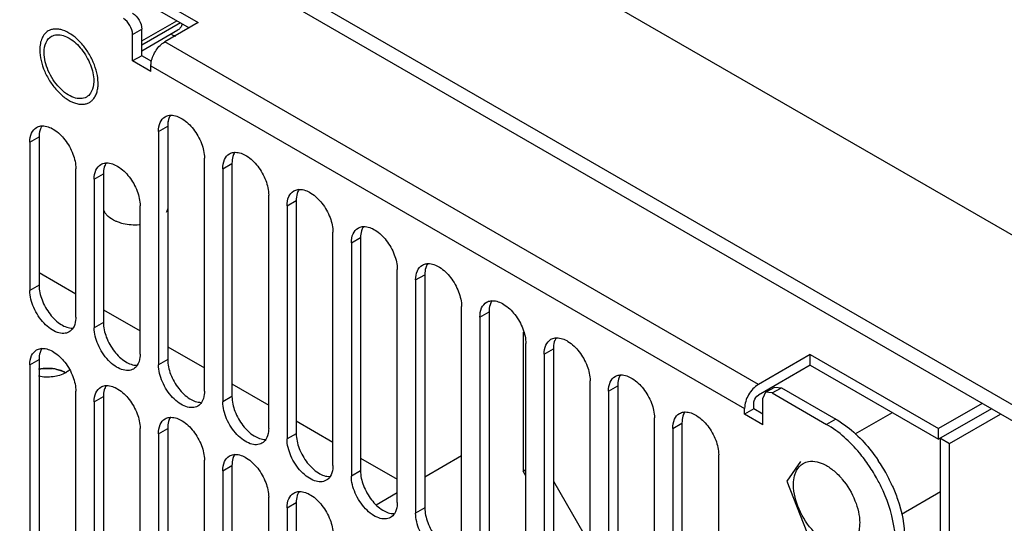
# Model space of a CAD drawing. Header units: millimetres. Extents: x 121 to 939, y 378 to 1102.
# Tile 9 of 19: x 219 to 295, y 473 to 511. Entities that reach past the tile are written whole.
import ezdxf

# ---------------------------------------------------------------- set-up
doc = ezdxf.new("R2010")
doc.units = ezdxf.units.MM
doc.header["$LTSCALE"] = 96.263008
doc.layers.get('0').update_dxf_attribs({"linetype": 'CONTINUOUS'})

msp = doc.modelspace()

# ---------------------------------------------------------------- linework, layer by layer
at = {"color": 7, "linetype": 'Continuous'}
for p, q in [((326.552, 476.728), (146.239, 580.829)), ((305.056, 476.074), (146.663, 567.52)), ((305.056, 474.85), (146.663, 566.296)), ((212.687, 522.666), (232.738, 511.09)), ((212.687, 521.85), (232.031, 510.682)), ((228.389, 509.673), (231.084, 511.229)), ((231.367, 511.065), (228.389, 509.346)), ((232.738, 511.09), (230.157, 509.6)), ((227.682, 510.171), (228.389, 510.58)), ((228.389, 508.538), (228.389, 510.58)), ((228.389, 508.908), (231.177, 510.518)), ((230.662, 510.22), (230.703, 510.161)), ((227.682, 508.13), (227.682, 510.171)), ((275.867, 483.21), (230.157, 509.6)), ((228.389, 508.538), (227.682, 508.13)), ((229.097, 507.314), (227.682, 508.13)), ((229.175, 508.085), (228.389, 508.538)), ((229.097, 507.763), (274.807, 481.373)), ((229.097, 507.314), (229.097, 507.763)), ((230.409, 503.466), (230.409, 496.934)), ((229.678, 502.691), (230.385, 503.1)), ((229.678, 502.691), (229.678, 484.728)), ((230.385, 503.1), (230.385, 485.137)), ((219.778, 501.875), (220.485, 502.283)), ((219.778, 501.875), (219.778, 490.444)), ((220.485, 502.283), (220.485, 490.852)), ((233.213, 482.687), (233.213, 500.65)), ((223.314, 488.403), (223.314, 499.834)), ((234.627, 499.834), (235.335, 500.242)), ((234.627, 499.834), (234.627, 481.871)), ((235.335, 500.242), (235.335, 482.279)), ((224.728, 499.017), (225.435, 499.425)), ((224.728, 499.017), (224.728, 487.586)), ((225.435, 499.425), (225.435, 487.994)), ((238.163, 479.83), (238.163, 497.793)), ((239.577, 496.976), (240.284, 497.384)), ((240.284, 497.384), (240.284, 479.421)), ((228.263, 485.545), (228.263, 496.976)), ((239.577, 496.976), (239.577, 479.013)), ((243.113, 476.972), (243.113, 494.935)), ((244.527, 494.118), (245.234, 494.527)), ((245.234, 494.527), (245.234, 476.564)), ((244.527, 494.118), (244.527, 476.155)), ((248.063, 474.114), (248.063, 492.077)), ((220.485, 491.83), (223.314, 490.197)), ((249.477, 491.261), (250.184, 491.669)), ((249.477, 491.261), (249.477, 473.298)), ((250.184, 491.669), (250.184, 473.706)), ((220.485, 490.852), (219.778, 490.444)), ((253.012, 471.256), (253.012, 489.22)), ((225.435, 488.973), (228.263, 487.34)), ((254.427, 488.403), (255.134, 488.811)), ((254.427, 488.403), (254.427, 470.44)), ((255.134, 488.811), (255.134, 470.848)), ((225.435, 487.994), (224.728, 487.586)), ((257.75, 487.229), (257.75, 476.531)), ((230.385, 486.115), (233.213, 484.482)), ((257.962, 468.399), (257.962, 486.362)), ((259.376, 485.545), (260.083, 485.954)), ((260.083, 485.954), (260.083, 467.991)), ((259.376, 485.545), (259.376, 467.582)), ((279.862, 485.516), (275.867, 483.21)), ((279.862, 485.516), (289.747, 479.81)), ((279.862, 484.7), (279.862, 485.516)), ((219.778, 484.728), (220.485, 485.137)), ((219.778, 484.728), (219.778, 466.357)), ((220.485, 485.137), (220.485, 466.765)), ((230.385, 485.137), (229.678, 484.728)), ((279.862, 484.7), (275.867, 482.393)), ((279.862, 484.7), (289.747, 478.993)), ((235.335, 483.257), (238.163, 481.624)), ((262.912, 465.541), (262.912, 483.504)), ((264.326, 482.688), (265.033, 483.096)), ((265.033, 483.096), (265.033, 465.133)), ((276.428, 482.606), (277.135, 483.014)), ((276.928, 482.557), (277.635, 482.965)), ((277.135, 483.014), (277.635, 482.965)), ((277.635, 482.965), (281.827, 480.545)), ((223.314, 464.316), (223.314, 482.687)), ((224.728, 481.871), (225.435, 482.279)), ((225.435, 482.279), (225.435, 463.908)), ((235.335, 482.279), (234.627, 481.871)), ((264.326, 482.688), (264.326, 464.725)), ((276.428, 482.606), (276.221, 482.148)), ((276.928, 482.557), (276.428, 482.606)), ((276.928, 482.557), (281.12, 480.136)), ((224.728, 481.871), (224.728, 463.499)), ((275.514, 481.332), (275.514, 481.781)), ((276.221, 480.107), (276.221, 482.148)), ((293.105, 481.749), (289.747, 479.81)), ((267.862, 462.683), (267.862, 480.646)), ((274.807, 480.923), (274.807, 481.373)), ((275.514, 481.332), (274.807, 480.923)), ((276.221, 480.107), (274.807, 480.923)), ((276.221, 480.923), (275.514, 481.332)), ((283.326, 479.397), (286.187, 481.049)), ((293.813, 481.341), (289.747, 478.993)), ((290.595, 478.667), (294.52, 480.932)), ((240.284, 480.4), (243.113, 478.767)), ((269.276, 479.83), (269.983, 480.238)), ((269.983, 480.238), (269.983, 462.275)), ((281.827, 480.545), (281.12, 480.136)), ((228.263, 461.458), (228.263, 479.829)), ((229.678, 479.421), (230.385, 479.829)), ((229.678, 479.421), (229.678, 461.458)), ((230.385, 479.829), (230.385, 461.866)), ((240.284, 479.421), (239.577, 479.013)), ((269.276, 479.83), (269.276, 461.867)), ((289.747, 478.993), (289.747, 479.81)), ((289.888, 479.075), (290.595, 478.667)), ((289.888, 467.662), (289.888, 479.075)), ((290.595, 467.253), (290.595, 478.667)), ((253.012, 477.715), (250.184, 476.082)), ((272.811, 459.826), (272.811, 477.789)), ((233.213, 459.417), (233.213, 477.38)), ((234.627, 476.563), (235.335, 476.972)), ((235.335, 476.972), (235.335, 459.009)), ((245.234, 477.542), (248.063, 475.909)), ((279.122, 477.269), (278.07, 475.773)), ((234.627, 476.563), (234.627, 458.6)), ((245.234, 476.564), (244.527, 476.155)), ((257.75, 476.531), (257.962, 476.653)), ((257.962, 476.163), (257.75, 476.531)), ((260.083, 475.755), (262.912, 470.856)), ((278.07, 475.773), (279.595, 471.843)), ((248.063, 474.857), (246.448, 473.925)), ((286.886, 473.231), (289.888, 474.964)), ((238.163, 456.559), (238.163, 474.522)), ((239.577, 473.706), (240.284, 474.114)), ((240.284, 474.114), (240.284, 456.151)), ((239.577, 473.706), (239.577, 455.743)), ((250.184, 473.706), (249.477, 473.298))]:
    msp.add_line(p, q, dxfattribs=at)
for centre, radius, start, end in [((221.878, 506.395), 3.15, 0.02229, 4.07103), ((226.408, 496.984), 1.007, 200.89051, 208.04496), ((226.72, 497.192), 1.383, 218.59195, 223.28553), ((226.831, 497.296), 1.535, 223.28387, 227.72205), ((221.146, 481.237), 3.214, 78.93132, 84.09432), ((221.569, 482.438), 1.935, 60.03335, 63.21523), ((273.657, 469.704), 12.948, 28.45051, 34.07076), ((274.364, 470.112), 12.948, 28.45051, 34.07076), ((274.481, 470.172), 12.817, 24.14842, 28.46448), ((273.774, 469.764), 12.817, 24.14842, 28.46448)]:
    msp.add_arc(centre, radius, start, end, dxfattribs=at)
for points, knots in [([(227.682, 511.804), (227.892, 511.683), (228.224, 511.3), (228.389, 510.822), (228.389, 510.58)], [0, 0, 0, 0, 0.499999, 1, 1, 1, 1]), ([(227.682, 510.171), (227.682, 510.414), (227.517, 510.892), (227.185, 511.275), (226.975, 511.396)], [0, 0, 0, 0, 0.500001, 1, 1, 1, 1]), ([(231.5, 510.983), (231.475, 510.885), (231.416, 510.744), (231.29, 510.596), (231.216, 510.54), (231.177, 510.518)], [0, 0, 0, 0, 0.527063, 0.767481, 1, 1, 1, 1]), ([(221.196, 510.442), (221.091, 510.382), (220.895, 510.217), (220.687, 509.876), (220.563, 509.456), (220.538, 509.15), (220.538, 508.989)], [0, 0, 0, 0, 0.217772, 0.450952, 0.710189, 1, 1, 1, 1]), ([(225.02, 506.619), (225.002, 506.888), (224.896, 507.445), (224.586, 508.253), (224.139, 509.018), (223.589, 509.683), (222.977, 510.198), (222.429, 510.48), (222.003, 510.583), (221.71, 510.599), (221.437, 510.555), (221.271, 510.486), (221.196, 510.442)], [0, 0, 0, 0, 0.132684, 0.276217, 0.423417, 0.566475, 0.698281, 0.813869, 0.86525, 0.91272, 0.957185, 1, 1, 1, 1]), ([(220.874, 508.795), (220.874, 509.053), (220.937, 509.532), (221.251, 509.925), (221.433, 510.031)], [0, 0, 0, 0, 0.550851, 1, 1, 1, 1]), ([(221.86, 510.155), (222.189, 510.175), (222.944, 509.894), (223.826, 509.039), (224.486, 507.894), (224.693, 507.011), (224.693, 506.59)], [0, 0, 0, 0, 0.201498, 0.460216, 0.742469, 1, 1, 1, 1]), ([(229.127, 508.071), (229.186, 508.387), (229.446, 508.975), (229.893, 509.447), (230.157, 509.6)], [0, 0, 0, 0, 0.513297, 1, 1, 1, 1]), ([(230.703, 510.161), (230.728, 510.149), (230.824, 510.105), (230.924, 510.07), (231, 510.05)], [0, 0, 0, 0, 0.259432, 1, 1, 1, 1]), ([(220.538, 508.989), (220.538, 508.717), (220.614, 508.147), (220.898, 507.309), (221.334, 506.502), (221.889, 505.791), (222.517, 505.236), (223.085, 504.925), (223.529, 504.807), (223.835, 504.784), (224.12, 504.826), (224.293, 504.898), (224.371, 504.943)], [0, 0, 0, 0, 0.128681, 0.270272, 0.417429, 0.561777, 0.695447, 0.812712, 0.864676, 0.91251, 0.95714, 1, 1, 1, 1]), ([(224.133, 505.354), (223.998, 505.276), (223.66, 505.189), (223.114, 505.299), (222.557, 505.603), (221.826, 506.251), (221.139, 507.313), (220.874, 508.312), (220.874, 508.795)], [0, 0, 0, 0, 0.08714, 0.186848, 0.304522, 0.438657, 0.730093, 1, 1, 1, 1]), ([(224.693, 506.59), (224.693, 506.499), (224.675, 506.172), (224.577, 505.84), (224.443, 505.645)], [0, 0, 0, 0, 0.278903, 1, 1, 1, 1]), ([(224.61, 505.13), (224.679, 505.202), (224.804, 505.372), (224.935, 505.673), (225.013, 506.021), (225.028, 506.268), (225.028, 506.396)], [0, 0, 0, 0, 0.220003, 0.457513, 0.716985, 1, 1, 1, 1]), ([(224.371, 504.943), (224.393, 504.955), (224.479, 505.009), (224.557, 505.076), (224.61, 505.13)], [0, 0, 0, 0, 0.248229, 1, 1, 1, 1]), ([(229.678, 502.691), (229.678, 502.93), (229.736, 503.374), (230.027, 503.739), (230.196, 503.836)], [0, 0, 0, 0, 0.550851, 1, 1, 1, 1]), ([(230.196, 503.836), (230.294, 503.893), (230.444, 503.942), (230.597, 503.952), (230.637, 503.953)], [0, 0, 0, 0, 0.739336, 1, 1, 1, 1]), ([(230.511, 503.784), (230.489, 503.734), (230.411, 503.515), (230.385, 503.279), (230.385, 503.1)], [0, 0, 0, 0, 0.230931, 1, 1, 1, 1]), ([(230.637, 503.953), (230.943, 503.958), (231.628, 503.683), (232.431, 502.89), (233.028, 501.839), (233.213, 501.034), (233.213, 500.65)], [0, 0, 0, 0, 0.203684, 0.462898, 0.74391, 1, 1, 1, 1]), ([(219.778, 501.875), (219.778, 502.114), (219.836, 502.557), (220.127, 502.922), (220.296, 503.019)], [0, 0, 0, 0, 0.550851, 1, 1, 1, 1]), ([(220.296, 503.019), (220.394, 503.076), (220.545, 503.125), (220.698, 503.136), (220.738, 503.136)], [0, 0, 0, 0, 0.739336, 1, 1, 1, 1]), ([(220.611, 502.967), (220.59, 502.918), (220.511, 502.698), (220.485, 502.462), (220.485, 502.283)], [0, 0, 0, 0, 0.230931, 1, 1, 1, 1]), ([(220.738, 503.136), (221.043, 503.141), (221.729, 502.866), (222.531, 502.073), (223.128, 501.023), (223.314, 500.218), (223.314, 499.834)], [0, 0, 0, 0, 0.203684, 0.462898, 0.74391, 1, 1, 1, 1]), ([(234.627, 499.834), (234.627, 500.073), (234.685, 500.516), (234.977, 500.881), (235.145, 500.978)], [0, 0, 0, 0, 0.550851, 1, 1, 1, 1]), ([(235.145, 500.978), (235.243, 501.035), (235.394, 501.084), (235.547, 501.095), (235.587, 501.095)], [0, 0, 0, 0, 0.739336, 1, 1, 1, 1]), ([(235.46, 500.926), (235.439, 500.877), (235.361, 500.657), (235.335, 500.421), (235.335, 500.242)], [0, 0, 0, 0, 0.230931, 1, 1, 1, 1]), ([(235.587, 501.095), (235.893, 501.1), (236.578, 500.825), (237.381, 500.032), (237.977, 498.982), (238.163, 498.177), (238.163, 497.793)], [0, 0, 0, 0, 0.203684, 0.462898, 0.74391, 1, 1, 1, 1]), ([(224.728, 499.017), (224.728, 499.256), (224.786, 499.7), (225.077, 500.064), (225.246, 500.162)], [0, 0, 0, 0, 0.550851, 1, 1, 1, 1]), ([(225.246, 500.162), (225.344, 500.218), (225.495, 500.267), (225.648, 500.278), (225.688, 500.279)], [0, 0, 0, 0, 0.739336, 1, 1, 1, 1]), ([(225.561, 500.109), (225.54, 500.06), (225.461, 499.84), (225.435, 499.604), (225.435, 499.425)], [0, 0, 0, 0, 0.230931, 1, 1, 1, 1]), ([(225.688, 500.279), (225.993, 500.283), (226.679, 500.008), (227.481, 499.216), (228.078, 498.165), (228.263, 497.36), (228.263, 496.976)], [0, 0, 0, 0, 0.203684, 0.462898, 0.74391, 1, 1, 1, 1]), ([(239.577, 496.976), (239.577, 497.215), (239.635, 497.659), (239.926, 498.023), (240.095, 498.12)], [0, 0, 0, 0, 0.550851, 1, 1, 1, 1]), ([(240.095, 498.12), (240.193, 498.177), (240.344, 498.226), (240.497, 498.237), (240.537, 498.237)], [0, 0, 0, 0, 0.739336, 1, 1, 1, 1]), ([(240.537, 498.237), (240.842, 498.242), (241.528, 497.967), (242.33, 497.175), (242.927, 496.124), (243.113, 495.319), (243.113, 494.935)], [0, 0, 0, 0, 0.203684, 0.462898, 0.74391, 1, 1, 1, 1]), ([(240.41, 498.068), (240.389, 498.019), (240.311, 497.799), (240.284, 497.563), (240.284, 497.384)], [0, 0, 0, 0, 0.230931, 1, 1, 1, 1]), ([(226.588, 495.709), (226.51, 495.737), (226.228, 495.851), (225.962, 496.011), (225.798, 496.161)], [0, 0, 0, 0, 0.270863, 1, 1, 1, 1]), ([(228.194, 495.5), (227.782, 495.473), (227.231, 495.513), (226.71, 495.665), (226.588, 495.709)], [0, 0, 0, 0, 0.760757, 1, 1, 1, 1]), ([(244.527, 494.118), (244.527, 494.357), (244.585, 494.801), (244.876, 495.165), (245.045, 495.263)], [0, 0, 0, 0, 0.550851, 1, 1, 1, 1]), ([(245.045, 495.263), (245.143, 495.319), (245.294, 495.368), (245.447, 495.379), (245.487, 495.38)], [0, 0, 0, 0, 0.739336, 1, 1, 1, 1]), ([(245.36, 495.21), (245.339, 495.161), (245.26, 494.941), (245.234, 494.706), (245.234, 494.527)], [0, 0, 0, 0, 0.230931, 1, 1, 1, 1]), ([(245.487, 495.38), (245.792, 495.385), (246.478, 495.11), (247.28, 494.317), (247.877, 493.266), (248.063, 492.461), (248.063, 492.077)], [0, 0, 0, 0, 0.203684, 0.462898, 0.74391, 1, 1, 1, 1]), ([(249.477, 491.261), (249.477, 491.5), (249.535, 491.943), (249.826, 492.308), (249.995, 492.405)], [0, 0, 0, 0, 0.550851, 1, 1, 1, 1]), ([(249.995, 492.405), (250.093, 492.462), (250.244, 492.511), (250.396, 492.521), (250.436, 492.522)], [0, 0, 0, 0, 0.739336, 1, 1, 1, 1]), ([(250.31, 492.353), (250.288, 492.303), (250.21, 492.084), (250.184, 491.848), (250.184, 491.669)], [0, 0, 0, 0, 0.230931, 1, 1, 1, 1]), ([(250.436, 492.522), (250.742, 492.527), (251.428, 492.252), (252.23, 491.459), (252.827, 490.409), (253.012, 489.604), (253.012, 489.22)], [0, 0, 0, 0, 0.203684, 0.462898, 0.74391, 1, 1, 1, 1]), ([(220.485, 490.852), (220.485, 490.467), (220.671, 489.661), (221.27, 488.609), (222.074, 487.817), (222.761, 487.543), (223.066, 487.55)], [0, 0, 0, 0, 0.256236, 0.53737, 0.796543, 1, 1, 1, 1]), ([(222.796, 487.258), (222.671, 487.186), (222.357, 487.105), (221.852, 487.207), (221.336, 487.488), (220.659, 488.089), (220.024, 489.071), (219.778, 489.997), (219.778, 490.444)], [0, 0, 0, 0, 0.08714, 0.186848, 0.304522, 0.438657, 0.730093, 1, 1, 1, 1]), ([(254.427, 488.403), (254.427, 488.642), (254.484, 489.086), (254.776, 489.45), (254.944, 489.547)], [0, 0, 0, 0, 0.550851, 1, 1, 1, 1]), ([(254.944, 489.547), (255.042, 489.604), (255.193, 489.653), (255.346, 489.664), (255.386, 489.664)], [0, 0, 0, 0, 0.739336, 1, 1, 1, 1]), ([(255.259, 489.495), (255.238, 489.446), (255.16, 489.226), (255.134, 488.99), (255.134, 488.811)], [0, 0, 0, 0, 0.230931, 1, 1, 1, 1]), ([(255.386, 489.664), (255.692, 489.669), (256.377, 489.394), (257.18, 488.601), (257.777, 487.551), (257.962, 486.746), (257.962, 486.362)], [0, 0, 0, 0, 0.203684, 0.462898, 0.74391, 1, 1, 1, 1]), ([(223.314, 488.403), (223.314, 488.32), (223.298, 488.025), (223.213, 487.726), (223.096, 487.547)], [0, 0, 0, 0, 0.277918, 1, 1, 1, 1]), ([(227.746, 484.401), (227.621, 484.328), (227.307, 484.248), (226.802, 484.349), (226.286, 484.631), (225.609, 485.231), (224.973, 486.214), (224.728, 487.14), (224.728, 487.586)], [0, 0, 0, 0, 0.08714, 0.186848, 0.304522, 0.438657, 0.730093, 1, 1, 1, 1]), ([(225.435, 487.994), (225.435, 487.61), (225.621, 486.803), (226.22, 485.752), (227.023, 484.959), (227.711, 484.686), (228.016, 484.692)], [0, 0, 0, 0, 0.256236, 0.53737, 0.796543, 1, 1, 1, 1]), ([(259.894, 486.69), (259.992, 486.746), (260.143, 486.795), (260.296, 486.806), (260.336, 486.807)], [0, 0, 0, 0, 0.739336, 1, 1, 1, 1]), ([(260.336, 486.807), (260.641, 486.812), (261.327, 486.537), (262.129, 485.744), (262.726, 484.693), (262.912, 483.888), (262.912, 483.504)], [0, 0, 0, 0, 0.203684, 0.462898, 0.74391, 1, 1, 1, 1]), ([(220.296, 485.873), (220.394, 485.929), (220.545, 485.978), (220.698, 485.989), (220.738, 485.99)], [0, 0, 0, 0, 0.739336, 1, 1, 1, 1]), ([(220.738, 485.99), (221.043, 485.995), (221.729, 485.719), (222.531, 484.927), (223.128, 483.876), (223.314, 483.071), (223.314, 482.687)], [0, 0, 0, 0, 0.203684, 0.462898, 0.74391, 1, 1, 1, 1]), ([(259.376, 485.545), (259.376, 485.784), (259.434, 486.228), (259.726, 486.592), (259.894, 486.69)], [0, 0, 0, 0, 0.550851, 1, 1, 1, 1]), ([(260.209, 486.637), (260.188, 486.588), (260.11, 486.368), (260.083, 486.133), (260.083, 485.954)], [0, 0, 0, 0, 0.230931, 1, 1, 1, 1]), ([(219.778, 484.728), (219.778, 484.967), (219.836, 485.411), (220.127, 485.775), (220.296, 485.873)], [0, 0, 0, 0, 0.550851, 1, 1, 1, 1]), ([(220.611, 485.82), (220.59, 485.771), (220.511, 485.551), (220.485, 485.315), (220.485, 485.137)], [0, 0, 0, 0, 0.230931, 1, 1, 1, 1]), ([(228.263, 485.545), (228.263, 485.463), (228.248, 485.167), (228.163, 484.868), (228.046, 484.689)], [0, 0, 0, 0, 0.277918, 1, 1, 1, 1]), ([(222.275, 484.241), (222.139, 484.297), (221.548, 484.477), (220.906, 484.48), (220.446, 484.385)], [0, 0, 0, 0, 0.238531, 1, 1, 1, 1]), ([(232.695, 481.543), (232.571, 481.471), (232.257, 481.39), (231.752, 481.491), (231.236, 481.773), (230.559, 482.373), (229.923, 483.356), (229.678, 484.282), (229.678, 484.728)], [0, 0, 0, 0, 0.08714, 0.186848, 0.304522, 0.438657, 0.730093, 1, 1, 1, 1]), ([(230.385, 485.137), (230.385, 484.752), (230.571, 483.946), (231.169, 482.894), (231.973, 482.101), (232.66, 481.828), (232.966, 481.834)], [0, 0, 0, 0, 0.256236, 0.53737, 0.796543, 1, 1, 1, 1]), ([(222.536, 484.115), (222.24, 483.944), (221.534, 483.745), (220.811, 483.769), (220.447, 483.844)], [0, 0, 0, 0, 0.479363, 1, 1, 1, 1]), ([(222.859, 484.36), (222.837, 484.337), (222.738, 484.245), (222.625, 484.167), (222.536, 484.115)], [0, 0, 0, 0, 0.236994, 1, 1, 1, 1]), ([(264.326, 482.688), (264.326, 482.926), (264.384, 483.37), (264.675, 483.735), (264.844, 483.832)], [0, 0, 0, 0, 0.550851, 1, 1, 1, 1]), ([(264.844, 483.832), (264.942, 483.889), (265.093, 483.938), (265.246, 483.948), (265.286, 483.949)], [0, 0, 0, 0, 0.739336, 1, 1, 1, 1]), ([(265.159, 483.78), (265.138, 483.73), (265.059, 483.511), (265.033, 483.275), (265.033, 483.096)], [0, 0, 0, 0, 0.230931, 1, 1, 1, 1]), ([(265.286, 483.949), (265.591, 483.954), (266.277, 483.679), (267.079, 482.886), (267.676, 481.836), (267.862, 481.031), (267.862, 480.646)], [0, 0, 0, 0, 0.203684, 0.462898, 0.74391, 1, 1, 1, 1]), ([(224.728, 481.871), (224.728, 482.109), (224.786, 482.553), (225.077, 482.918), (225.246, 483.015)], [0, 0, 0, 0, 0.550851, 1, 1, 1, 1]), ([(225.246, 483.015), (225.344, 483.072), (225.495, 483.121), (225.648, 483.131), (225.688, 483.132)], [0, 0, 0, 0, 0.739336, 1, 1, 1, 1]), ([(225.561, 482.963), (225.54, 482.913), (225.461, 482.694), (225.435, 482.458), (225.435, 482.279)], [0, 0, 0, 0, 0.230931, 1, 1, 1, 1]), ([(225.688, 483.132), (225.993, 483.137), (226.679, 482.862), (227.481, 482.069), (228.078, 481.018), (228.263, 480.213), (228.263, 479.829)], [0, 0, 0, 0, 0.203684, 0.462898, 0.74391, 1, 1, 1, 1]), ([(275.867, 483.21), (275.553, 483.028), (275.055, 482.454), (274.807, 481.736), (274.807, 481.373)], [0, 0, 0, 0, 0.499998, 1, 1, 1, 1]), ([(233.213, 482.687), (233.213, 482.605), (233.198, 482.31), (233.113, 482.011), (232.996, 481.832)], [0, 0, 0, 0, 0.277918, 1, 1, 1, 1]), ([(235.335, 482.279), (235.335, 481.894), (235.521, 481.088), (236.119, 480.036), (236.923, 479.244), (237.61, 478.97), (237.915, 478.977)], [0, 0, 0, 0, 0.256236, 0.53737, 0.796543, 1, 1, 1, 1]), ([(275.514, 481.781), (275.514, 481.839), (275.556, 482.077), (275.709, 482.302), (275.867, 482.393)], [0, 0, 0, 0, 0.240721, 1, 1, 1, 1]), ([(237.645, 478.685), (237.52, 478.613), (237.207, 478.532), (236.702, 478.634), (236.186, 478.915), (235.509, 479.516), (234.873, 480.498), (234.627, 481.424), (234.627, 481.871)], [0, 0, 0, 0, 0.08714, 0.186848, 0.304522, 0.438657, 0.730093, 1, 1, 1, 1]), ([(230.196, 480.566), (230.294, 480.622), (230.444, 480.671), (230.597, 480.682), (230.637, 480.683)], [0, 0, 0, 0, 0.739336, 1, 1, 1, 1]), ([(230.637, 480.683), (230.943, 480.687), (231.628, 480.412), (232.431, 479.62), (233.028, 478.569), (233.213, 477.764), (233.213, 477.38)], [0, 0, 0, 0, 0.203684, 0.462898, 0.74391, 1, 1, 1, 1]), ([(269.276, 479.83), (269.276, 480.069), (269.334, 480.512), (269.625, 480.877), (269.794, 480.974)], [0, 0, 0, 0, 0.550851, 1, 1, 1, 1]), ([(269.794, 480.974), (269.892, 481.031), (270.043, 481.08), (270.196, 481.091), (270.235, 481.091)], [0, 0, 0, 0, 0.739336, 1, 1, 1, 1]), ([(270.109, 480.922), (270.087, 480.873), (270.009, 480.653), (269.983, 480.417), (269.983, 480.238)], [0, 0, 0, 0, 0.230931, 1, 1, 1, 1]), ([(270.235, 481.091), (270.541, 481.096), (271.227, 480.821), (272.029, 480.028), (272.626, 478.978), (272.811, 478.173), (272.811, 477.789)], [0, 0, 0, 0, 0.203684, 0.462898, 0.74391, 1, 1, 1, 1]), ([(229.678, 479.421), (229.678, 479.66), (229.736, 480.104), (230.027, 480.468), (230.196, 480.566)], [0, 0, 0, 0, 0.550851, 1, 1, 1, 1]), ([(230.511, 480.513), (230.489, 480.464), (230.411, 480.244), (230.385, 480.008), (230.385, 479.829)], [0, 0, 0, 0, 0.230931, 1, 1, 1, 1]), ([(284.382, 476.957), (284.154, 477.295), (283.24, 478.514), (282.087, 479.578), (281.12, 480.136)], [0, 0, 0, 0, 0.267373, 1, 1, 1, 1]), ([(281.827, 480.545), (282.131, 480.369), (283.395, 479.508), (284.431, 478.338), (285.089, 477.366)], [0, 0, 0, 0, 0.230256, 1, 1, 1, 1]), ([(238.163, 479.83), (238.163, 479.747), (238.148, 479.452), (238.062, 479.153), (237.945, 478.974)], [0, 0, 0, 0, 0.277918, 1, 1, 1, 1]), ([(240.284, 479.421), (240.284, 479.037), (240.47, 478.23), (241.069, 477.179), (241.873, 476.386), (242.56, 476.112), (242.865, 476.119)], [0, 0, 0, 0, 0.256236, 0.53737, 0.796543, 1, 1, 1, 1]), ([(242.595, 475.827), (242.47, 475.755), (242.156, 475.675), (241.651, 475.776), (241.135, 476.058), (240.459, 476.658), (239.823, 477.641), (239.577, 478.566), (239.577, 479.013)], [0, 0, 0, 0, 0.08714, 0.186848, 0.304522, 0.438657, 0.730093, 1, 1, 1, 1]), ([(234.627, 476.563), (234.627, 476.802), (234.685, 477.246), (234.977, 477.611), (235.145, 477.708)], [0, 0, 0, 0, 0.550851, 1, 1, 1, 1]), ([(235.145, 477.708), (235.243, 477.765), (235.394, 477.814), (235.547, 477.824), (235.587, 477.825)], [0, 0, 0, 0, 0.739336, 1, 1, 1, 1]), ([(235.46, 477.656), (235.439, 477.606), (235.361, 477.387), (235.335, 477.151), (235.335, 476.972)], [0, 0, 0, 0, 0.230931, 1, 1, 1, 1]), ([(235.587, 477.825), (235.893, 477.83), (236.578, 477.555), (237.381, 476.762), (237.977, 475.711), (238.163, 474.906), (238.163, 474.522)], [0, 0, 0, 0, 0.203684, 0.462898, 0.74391, 1, 1, 1, 1]), ([(243.113, 476.972), (243.113, 476.889), (243.097, 476.594), (243.012, 476.295), (242.895, 476.116)], [0, 0, 0, 0, 0.277918, 1, 1, 1, 1]), ([(278.699, 476.32), (278.729, 476.409), (278.86, 476.727), (279.103, 477.005), (279.32, 477.13)], [0, 0, 0, 0, 0.271969, 1, 1, 1, 1]), ([(279.724, 477.276), (280.155, 477.354), (280.904, 477.134), (281.728, 476.55), (282.583, 475.674), (283.369, 474.345), (283.666, 473.126), (283.666, 472.543)], [0, 0, 0, 0, 0.195891, 0.31858, 0.454036, 0.739084, 1, 1, 1, 1]), ([(247.545, 472.97), (247.42, 472.898), (247.106, 472.817), (246.601, 472.918), (246.085, 473.2), (245.408, 473.8), (244.773, 474.783), (244.527, 475.709), (244.527, 476.155)], [0, 0, 0, 0, 0.08714, 0.186848, 0.304522, 0.438657, 0.730093, 1, 1, 1, 1]), ([(245.234, 476.564), (245.234, 476.179), (245.42, 475.373), (246.019, 474.321), (246.822, 473.528), (247.51, 473.255), (247.815, 473.261)], [0, 0, 0, 0, 0.256236, 0.53737, 0.796543, 1, 1, 1, 1]), ([(278.574, 475.482), (278.574, 475.558), (278.584, 475.84), (278.633, 476.123), (278.699, 476.32)], [0, 0, 0, 0, 0.266371, 1, 1, 1, 1]), ([(282.92, 470.895), (282.74, 470.791), (282.288, 470.675), (281.561, 470.821), (280.818, 471.226), (279.843, 472.091), (278.928, 473.506), (278.574, 474.839), (278.574, 475.482)], [0, 0, 0, 0, 0.087143, 0.186856, 0.304531, 0.43867, 0.73012, 1, 1, 1, 1]), ([(286.176, 475.415), (286.328, 475.075), (286.84, 473.78), (287.13, 472.381), (287.13, 471.359)], [0, 0, 0, 0, 0.267124, 1, 1, 1, 1]), ([(239.577, 473.706), (239.577, 473.945), (239.635, 474.388), (239.926, 474.753), (240.095, 474.85)], [0, 0, 0, 0, 0.550851, 1, 1, 1, 1]), ([(240.095, 474.85), (240.193, 474.907), (240.344, 474.956), (240.497, 474.967), (240.537, 474.967)], [0, 0, 0, 0, 0.739336, 1, 1, 1, 1]), ([(240.41, 474.798), (240.389, 474.749), (240.311, 474.529), (240.284, 474.293), (240.284, 474.114)], [0, 0, 0, 0, 0.230931, 1, 1, 1, 1]), ([(240.537, 474.967), (240.842, 474.972), (241.528, 474.697), (242.33, 473.904), (242.927, 472.854), (243.113, 472.049), (243.113, 471.665)], [0, 0, 0, 0, 0.203684, 0.462898, 0.74391, 1, 1, 1, 1]), ([(286.423, 470.951), (286.423, 471.273), (286.328, 472.668), (285.907, 474.028), (285.469, 475.007)], [0, 0, 0, 0, 0.230993, 1, 1, 1, 1]), ([(248.063, 474.114), (248.063, 474.032), (248.047, 473.737), (247.962, 473.438), (247.845, 473.259)], [0, 0, 0, 0, 0.277918, 1, 1, 1, 1]), ([(252.494, 470.112), (252.37, 470.04), (252.056, 469.959), (251.551, 470.061), (251.035, 470.342), (250.358, 470.943), (249.722, 471.925), (249.477, 472.851), (249.477, 473.298)], [0, 0, 0, 0, 0.08714, 0.186848, 0.304522, 0.438657, 0.730093, 1, 1, 1, 1]), ([(250.184, 473.706), (250.184, 473.321), (250.37, 472.515), (250.968, 471.463), (251.772, 470.671), (252.459, 470.397), (252.765, 470.403)], [0, 0, 0, 0, 0.256236, 0.53737, 0.796543, 1, 1, 1, 1]), ([(283.666, 472.543), (283.666, 472.405), (283.637, 471.923), (283.469, 471.429), (283.243, 471.165)], [0, 0, 0, 0, 0.283371, 1, 1, 1, 1])]:
    msp.add_open_spline(points, degree=3, knots=knots, dxfattribs=at)
for points in [[(221.433, 510.031), (221.562, 510.105), (221.712, 510.146), (221.86, 510.155)], [(229.097, 507.763), (229.097, 507.866), (229.108, 507.969), (229.127, 508.071)], [(224.443, 505.645), (224.363, 505.528), (224.256, 505.425), (224.133, 505.354)], [(230.605, 503.96), (230.569, 503.904), (230.537, 503.845), (230.511, 503.784)], [(220.706, 503.143), (220.669, 503.088), (220.638, 503.028), (220.611, 502.967)], [(235.555, 501.102), (235.518, 501.047), (235.487, 500.987), (235.46, 500.926)], [(225.656, 500.286), (225.619, 500.23), (225.587, 500.17), (225.561, 500.109)], [(240.505, 498.245), (240.468, 498.189), (240.437, 498.129), (240.41, 498.068)], [(230.409, 496.934), (230.409, 496.77), (230.356, 496.602), (230.272, 496.461)], [(225.639, 496.329), (225.594, 496.386), (225.553, 496.447), (225.519, 496.511)], [(245.455, 495.387), (245.418, 495.331), (245.386, 495.272), (245.36, 495.21)], [(250.405, 492.529), (250.368, 492.473), (250.336, 492.414), (250.31, 492.353)], [(255.354, 489.671), (255.317, 489.616), (255.286, 489.556), (255.259, 489.495)], [(223.096, 487.547), (223.02, 487.431), (222.916, 487.328), (222.796, 487.258)], [(260.304, 486.814), (260.267, 486.758), (260.236, 486.699), (260.209, 486.637)], [(220.706, 485.997), (220.669, 485.941), (220.638, 485.882), (220.611, 485.82)], [(220.493, 484.394), (220.815, 484.456), (221.15, 484.469), (221.477, 484.435)], [(228.046, 484.689), (227.97, 484.573), (227.866, 484.47), (227.746, 484.401)], [(221.764, 484.392), (221.89, 484.367), (222.015, 484.334), (222.136, 484.293)], [(222.136, 484.293), (222.24, 484.258), (222.343, 484.216), (222.441, 484.166)], [(222.527, 484.119), (222.446, 484.166), (222.362, 484.206), (222.275, 484.241)], [(265.254, 483.956), (265.217, 483.9), (265.185, 483.841), (265.159, 483.78)], [(225.656, 483.139), (225.619, 483.083), (225.587, 483.024), (225.561, 482.963)], [(232.996, 481.832), (232.92, 481.715), (232.816, 481.612), (232.695, 481.543)], [(230.605, 480.69), (230.569, 480.634), (230.537, 480.574), (230.511, 480.513)], [(270.204, 481.098), (270.167, 481.043), (270.135, 480.983), (270.109, 480.922)], [(237.945, 478.974), (237.869, 478.858), (237.765, 478.755), (237.645, 478.685)], [(235.555, 477.832), (235.518, 477.776), (235.487, 477.717), (235.46, 477.656)], [(279.32, 477.13), (279.444, 477.202), (279.583, 477.251), (279.724, 477.276)], [(242.895, 476.116), (242.819, 476), (242.715, 475.897), (242.595, 475.827)], [(240.505, 474.974), (240.468, 474.919), (240.437, 474.859), (240.41, 474.798)], [(247.845, 473.259), (247.769, 473.142), (247.665, 473.039), (247.545, 472.97)]]:
    msp.add_open_spline(points, degree=3, dxfattribs=at)

doc.saveas('drawing.dxf')
